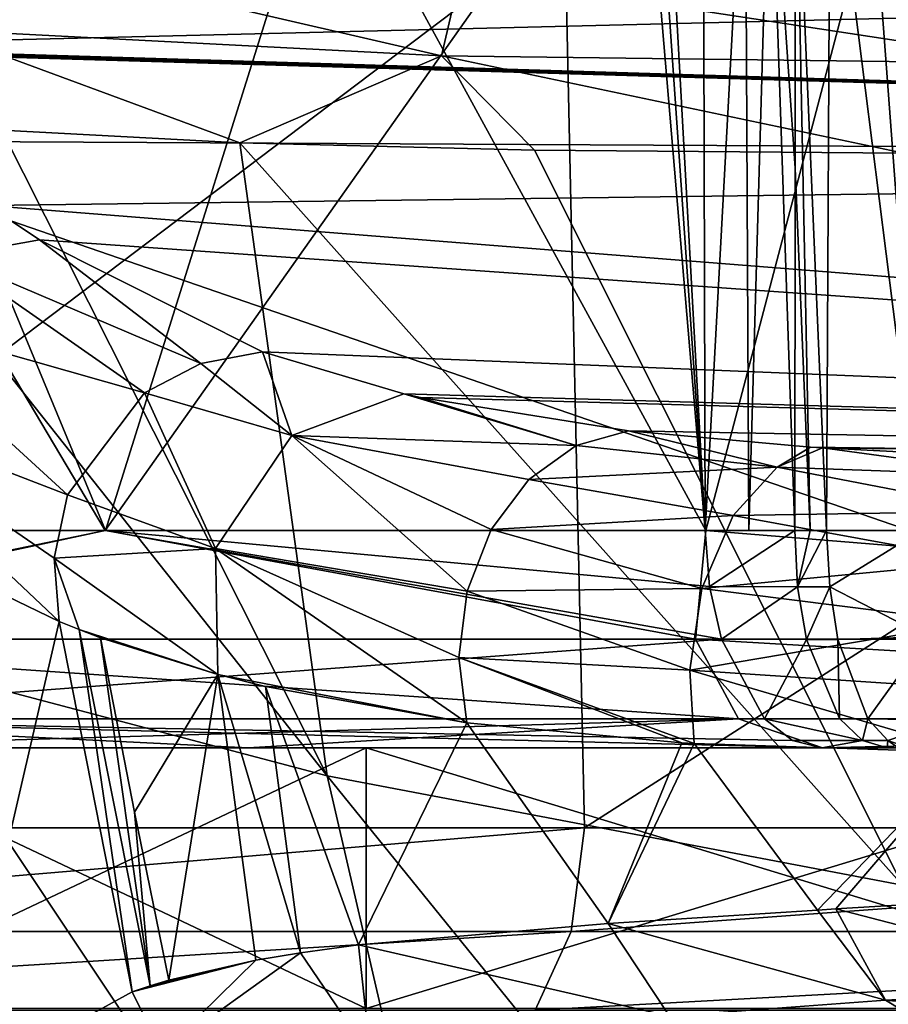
# Model space of a CAD drawing. Header units: millimetres. Extents: x -104 to 104, y -36 to 73.
# Tile 73 of 145: x -16.04 to -12.04, y 7.12 to 11.65. Entities that reach past the tile are written whole.
import ezdxf

# ---------------------------------------------------------------- set-up
doc = ezdxf.new("R2010")
doc.units = ezdxf.units.MM
doc.header["$LTSCALE"] = 33.374815
for name, color, linetype in [('166', 7, 'CONTINUOUS'), ('167', 7, 'CONTINUOUS'), ('168', 7, 'CONTINUOUS'), ('174', 7, 'CONTINUOUS'), ('175', 7, 'CONTINUOUS'), ('178', 7, 'CONTINUOUS'), ('179', 7, 'CONTINUOUS'), ('180', 7, 'CONTINUOUS'), ('228', 7, 'CONTINUOUS'), ('245', 7, 'CONTINUOUS'), ('282', 7, 'CONTINUOUS'), ('339', 7, 'CONTINUOUS'), ('341', 7, 'CONTINUOUS'), ('342', 7, 'CONTINUOUS'), ('343', 7, 'CONTINUOUS'), ('344', 7, 'CONTINUOUS'), ('346', 7, 'CONTINUOUS'), ('347', 7, 'CONTINUOUS'), ('355', 7, 'CONTINUOUS'), ('367', 7, 'CONTINUOUS'), ('380', 7, 'CONTINUOUS'), ('399', 7, 'CONTINUOUS')]:
    doc.layers.add(name, color=color, linetype=linetype)

msp = doc.modelspace()

# ---------------------------------------------------------------- linework, layer by layer
at = {"layer": '166', "color": 7, "linetype": 'CONTINUOUS', "true_color": 0xe6e6e6}
for points in [[(-15.9449, 10.6341, 50.4712), (-16.3644, 10.5592, 50.3142), (-16.1833, 10.793, 48.3591), (-15.9449, 10.6341, 50.4712)], [(-15.9449, 10.6341, 50.4712), (-15.2026, 10.066, 56.7635), (-16.3644, 10.5592, 50.3142), (-15.9449, 10.6341, 50.4712)], [(-14.9188, 10.1182, 56.7029), (-15.2026, 10.066, 56.7635), (-15.9449, 10.6341, 50.4712), (-14.9188, 10.1182, 56.7029)], [(-16.3644, 10.5592, 50.3142), (-15.4623, 9.9297, 56.8125), (-16.7211, 10.2871, 50.3344), (-16.3644, 10.5592, 50.3142)], [(-15.2026, 10.066, 56.7635), (-15.4623, 9.9297, 56.8125), (-16.3644, 10.5592, 50.3142), (-15.2026, 10.066, 56.7635)], [(-16.7211, 10.2871, 50.3344), (-15.8159, 9.4606, 56.8582), (-16.9241, 9.8872, 50.3268), (-16.7211, 10.2871, 50.3344)], [(-15.4623, 9.9297, 56.8125), (-15.8159, 9.4606, 56.8582), (-16.7211, 10.2871, 50.3344), (-15.4623, 9.9297, 56.8125)], [(-15.878, 9.1699, 56.8509), (-15.8541, 8.8771, 56.8239), (-16.9241, 9.8872, 50.3268), (-15.878, 9.1699, 56.8509)], [(-16.9241, 9.8872, 50.3268), (-15.8541, 8.8771, 56.8239), (-16.4428, 9.1623, 53.8987), (-16.9241, 9.8872, 50.3268)], [(-15.8159, 9.4606, 56.8582), (-15.878, 9.1699, 56.8509), (-16.9241, 9.8872, 50.3268), (-15.8159, 9.4606, 56.8582)]]:
    msp.add_3dface(points, dxfattribs=at)
at = {"layer": '167', "color": 7, "linetype": 'CONTINUOUS', "true_color": 0xe6e6e6}
for points in [[(-15.2026, 10.066, 56.7635), (-14.9188, 10.1182, 56.7029), (-14.7834, 9.7336, 59.0276), (-15.2026, 10.066, 56.7635)], [(-14.9188, 10.1182, 56.7029), (-14.2677, 9.9263, 58.8467), (-14.7834, 9.7336, 59.0276), (-14.9188, 10.1182, 56.7029)], [(-15.4623, 9.9297, 56.8125), (-15.2026, 10.066, 56.7635), (-14.7834, 9.7336, 59.0276), (-15.4623, 9.9297, 56.8125)], [(-15.8159, 9.4606, 56.8582), (-15.4623, 9.9297, 56.8125), (-15.1357, 9.214, 59.133), (-15.8159, 9.4606, 56.8582)], [(-15.4623, 9.9297, 56.8125), (-14.7834, 9.7336, 59.0276), (-15.1357, 9.214, 59.133), (-15.4623, 9.9297, 56.8125)], [(-14.2677, 9.9263, 58.8467), (-13.4745, 9.6879, 60.9036), (-14.7834, 9.7336, 59.0276), (-14.2677, 9.9263, 58.8467)], [(-14.1912, 9.9091, 59.0361), (-13.4745, 9.6879, 60.9036), (-14.2677, 9.9263, 58.8467), (-14.1912, 9.9091, 59.0361)], [(-13.2341, 9.7554, 60.7252), (-13.4745, 9.6879, 60.9036), (-14.1912, 9.9091, 59.0361), (-13.2341, 9.7554, 60.7252)], [(-14.7834, 9.7336, 59.0276), (-13.976, 9.0181, 61.2308), (-15.1357, 9.214, 59.133), (-14.7834, 9.7336, 59.0276)], [(-13.8654, 9.3009, 61.17), (-13.976, 9.0181, 61.2308), (-14.7834, 9.7336, 59.0276), (-13.8654, 9.3009, 61.17)], [(-13.6921, 9.531, 61.0568), (-13.8654, 9.3009, 61.17), (-14.7834, 9.7336, 59.0276), (-13.6921, 9.531, 61.0568)], [(-13.4745, 9.6879, 60.9036), (-13.6921, 9.531, 61.0568), (-14.7834, 9.7336, 59.0276), (-13.4745, 9.6879, 60.9036)], [(-15.878, 9.1699, 56.8509), (-15.8159, 9.4606, 56.8582), (-15.1357, 9.214, 59.133), (-15.878, 9.1699, 56.8509)], [(-15.878, 9.1699, 56.8509), (-15.1357, 9.214, 59.133), (-15.125, 8.634, 59.1306), (-15.878, 9.1699, 56.8509)], [(-14.015, 8.7114, 61.2347), (-13.9781, 8.4118, 61.1812), (-15.1357, 9.214, 59.133), (-14.015, 8.7114, 61.2347)], [(-15.1357, 9.214, 59.133), (-13.9781, 8.4118, 61.1812), (-15.125, 8.634, 59.1306), (-15.1357, 9.214, 59.133)], [(-13.976, 9.0181, 61.2308), (-14.015, 8.7114, 61.2347), (-15.1357, 9.214, 59.133), (-13.976, 9.0181, 61.2308)], [(-15.8541, 8.8771, 56.8239), (-15.878, 9.1699, 56.8509), (-15.7631, 8.8406, 57.1796), (-15.8541, 8.8771, 56.8239)], [(-15.878, 9.1699, 56.8509), (-15.125, 8.634, 59.1306), (-15.7631, 8.8406, 57.1796), (-15.878, 9.1699, 56.8509)], [(-15.7631, 8.8406, 57.1796), (-15.125, 8.634, 59.1306), (-15.6646, 8.8026, 57.5439), (-15.7631, 8.8406, 57.1796)], [(-15.125, 8.634, 59.1306), (-13.9781, 8.4118, 61.1812), (-14.9053, 8.5786, 59.637), (-15.125, 8.634, 59.1306)]]:
    msp.add_3dface(points, dxfattribs=at)
at = {"layer": '168', "color": 7, "linetype": 'CONTINUOUS', "true_color": 0xe6e6e6}
for points in [[(-13.4745, 9.6879, 60.9036), (-13.2341, 9.7554, 60.7252), (-12.5489, 9.5886, 61.8783), (-13.4745, 9.6879, 60.9036)], [(-12.5489, 9.5886, 61.8783), (-13.2341, 9.7554, 60.7252), (-12.3954, 9.6802, 61.5779), (-12.5489, 9.5886, 61.8783)], [(-13.6921, 9.531, 61.0568), (-13.4745, 9.6879, 60.9036), (-12.5489, 9.5886, 61.8783), (-13.6921, 9.531, 61.0568)], [(-12.3403, 9.6764, 61.6218), (-12.5489, 9.5886, 61.8783), (-12.3954, 9.6802, 61.5779), (-12.3403, 9.6764, 61.6218)], [(-12.3403, 9.6764, 61.6218), (-11.3807, 9.5461, 62.558), (-12.5489, 9.5886, 61.8783), (-12.3403, 9.6764, 61.6218)], [(-11.2521, 9.6203, 62.2941), (-11.3807, 9.5461, 62.558), (-12.3403, 9.6764, 61.6218), (-11.2521, 9.6203, 62.2941)], [(-13.6921, 9.531, 61.0568), (-12.5489, 9.5886, 61.8783), (-12.7514, 9.3656, 62.11), (-13.6921, 9.531, 61.0568)], [(-12.5489, 9.5886, 61.8783), (-11.4976, 9.3855, 62.7893), (-12.7514, 9.3656, 62.11), (-12.5489, 9.5886, 61.8783)], [(-11.3807, 9.5461, 62.558), (-11.4976, 9.3855, 62.7893), (-12.5489, 9.5886, 61.8783), (-11.3807, 9.5461, 62.558)], [(-13.8654, 9.3009, 61.17), (-13.6921, 9.531, 61.0568), (-12.7514, 9.3656, 62.11), (-13.8654, 9.3009, 61.17)], [(-11.4976, 9.3855, 62.7893), (-11.5917, 9.1545, 62.9658), (-12.7514, 9.3656, 62.11), (-11.4976, 9.3855, 62.7893)], [(-13.8654, 9.3009, 61.17), (-12.7514, 9.3656, 62.11), (-12.8956, 9.0303, 62.2596), (-13.8654, 9.3009, 61.17)], [(-12.7514, 9.3656, 62.11), (-11.5917, 9.1545, 62.9658), (-12.8956, 9.0303, 62.2596), (-12.7514, 9.3656, 62.11)], [(-13.976, 9.0181, 61.2308), (-13.8654, 9.3009, 61.17), (-12.8956, 9.0303, 62.2596), (-13.976, 9.0181, 61.2308)], [(-11.5917, 9.1545, 62.9658), (-11.6532, 8.8734, 63.0689), (-12.8956, 9.0303, 62.2596), (-11.5917, 9.1545, 62.9658)], [(-14.015, 8.7114, 61.2347), (-13.976, 9.0181, 61.2308), (-12.9511, 8.6546, 62.2955), (-14.015, 8.7114, 61.2347)], [(-13.976, 9.0181, 61.2308), (-12.8956, 9.0303, 62.2596), (-12.9511, 8.6546, 62.2955), (-13.976, 9.0181, 61.2308)], [(-12.8956, 9.0303, 62.2596), (-11.6532, 8.8734, 63.0689), (-12.9511, 8.6546, 62.2955), (-12.8956, 9.0303, 62.2596)], [(-11.6532, 8.8734, 63.0689), (-11.6772, 8.57, 63.0909), (-12.9511, 8.6546, 62.2955), (-11.6532, 8.8734, 63.0689)], [(-13.9781, 8.4118, 61.1812), (-14.015, 8.7114, 61.2347), (-12.9885, 8.3194, 62.1892), (-13.9781, 8.4118, 61.1812)], [(-14.015, 8.7114, 61.2347), (-12.9511, 8.6546, 62.2955), (-12.9316, 8.316, 62.2347), (-14.015, 8.7114, 61.2347)], [(-14.015, 8.7114, 61.2347), (-12.9316, 8.316, 62.2347), (-12.9885, 8.3194, 62.1892), (-14.015, 8.7114, 61.2347)], [(-11.6772, 8.57, 63.0909), (-11.6612, 8.2742, 63.0293), (-12.9511, 8.6546, 62.2955), (-11.6772, 8.57, 63.0909)], [(-12.9511, 8.6546, 62.2955), (-11.6612, 8.2742, 63.0293), (-12.9316, 8.316, 62.2347), (-12.9511, 8.6546, 62.2955)]]:
    msp.add_3dface(points, dxfattribs=at)
at = {"layer": '174', "color": 7, "linetype": 'CONTINUOUS', "true_color": 0xe6e6e6}
for points in [[(-15.6646, 8.8026, 57.5439), (-15.125, 8.634, 59.1306), (-15.5084, 8.0003, 57.2501), (-15.6646, 8.8026, 57.5439)], [(-15.5084, 8.0003, 57.2501), (-15.125, 8.634, 59.1306), (-15.3498, 7.2264, 56.9456), (-15.5084, 8.0003, 57.2501)], [(-15.3498, 7.2264, 56.9456), (-15.125, 8.634, 59.1306), (-14.9496, 7.3191, 58.3731), (-15.3498, 7.2264, 56.9456)], [(-15.125, 8.634, 59.1306), (-14.9053, 8.5786, 59.637), (-14.7442, 7.3536, 58.953), (-15.125, 8.634, 59.1306)], [(-14.9496, 7.3191, 58.3731), (-15.125, 8.634, 59.1306), (-14.7442, 7.3536, 58.953), (-14.9496, 7.3191, 58.3731)], [(-14.9053, 8.5786, 59.637), (-13.9781, 8.4118, 61.1812), (-14.4765, 7.3896, 59.5923), (-14.9053, 8.5786, 59.637)], [(-14.7442, 7.3536, 58.953), (-14.9053, 8.5786, 59.637), (-14.4765, 7.3896, 59.5923), (-14.7442, 7.3536, 58.953)], [(-14.4765, 7.3896, 59.5923), (-13.9781, 8.4118, 61.1812), (-13.3265, 7.4885, 61.3963), (-14.4765, 7.3896, 59.5923)], [(-13.9781, 8.4118, 61.1812), (-12.9885, 8.3194, 62.1892), (-13.3265, 7.4885, 61.3963), (-13.9781, 8.4118, 61.1812)], [(-12.9885, 8.3194, 62.1892), (-12.9316, 8.316, 62.2347), (-13.3265, 7.4885, 61.3963), (-12.9885, 8.3194, 62.1892)], [(-13.3265, 7.4885, 61.3963), (-12.9316, 8.316, 62.2347), (-12.3636, 7.5498, 62.272), (-13.3265, 7.4885, 61.3963)], [(-12.9316, 8.316, 62.2347), (-11.6612, 8.2742, 63.0293), (-12.3636, 7.5498, 62.272), (-12.9316, 8.316, 62.2347)], [(-12.3636, 7.5498, 62.272), (-11.6612, 8.2742, 63.0293), (-12.2789, 7.5551, 62.3334), (-12.3636, 7.5498, 62.272)], [(-12.2789, 7.5551, 62.3334), (-11.6612, 8.2742, 63.0293), (-11.0468, 7.6298, 63.0432), (-12.2789, 7.5551, 62.3334)]]:
    msp.add_3dface(points, dxfattribs=at)
at = {"layer": '175', "color": 7, "linetype": 'CONTINUOUS', "true_color": 0xe6e6e6}
for points in [[(-16.4428, 9.1623, 53.8987), (-15.8541, 8.8771, 56.8239), (-16.3572, 6.7139, 50.328), (-16.4428, 9.1623, 53.8987)], [(-16.3572, 6.7139, 50.328), (-15.8541, 8.8771, 56.8239), (-15.519, 7.173, 56.1901), (-16.3572, 6.7139, 50.328)], [(-15.8541, 8.8771, 56.8239), (-15.7631, 8.8406, 57.1796), (-15.519, 7.173, 56.1901), (-15.8541, 8.8771, 56.8239)], [(-15.7631, 8.8406, 57.1796), (-15.6646, 8.8026, 57.5439), (-15.4363, 7.2004, 56.5727), (-15.7631, 8.8406, 57.1796)], [(-15.519, 7.173, 56.1901), (-15.7631, 8.8406, 57.1796), (-15.4363, 7.2004, 56.5727), (-15.519, 7.173, 56.1901)], [(-15.6646, 8.8026, 57.5439), (-15.5084, 8.0003, 57.2501), (-15.4363, 7.2004, 56.5727), (-15.6646, 8.8026, 57.5439)], [(-15.5084, 8.0003, 57.2501), (-15.3498, 7.2264, 56.9456), (-15.4363, 7.2004, 56.5727), (-15.5084, 8.0003, 57.2501)]]:
    msp.add_3dface(points, dxfattribs=at)
at = {"layer": '178', "color": 7, "linetype": 'CONTINUOUS', "true_color": 0xe6e6e6}
msp.add_3dface([(-16.3572, 6.7139, 50.328), (-15.519, 7.173, 56.1901), (-15.3809, 6.8958, 56.1939), (-16.3572, 6.7139, 50.328)], dxfattribs=at)
at = {"layer": '179', "color": 7, "linetype": 'CONTINUOUS', "true_color": 0xe6e6e6}
for points in [[(-14.4765, 7.3896, 59.5923), (-13.3265, 7.4885, 61.3963), (-13.0445, 7.0621, 61.195), (-14.4765, 7.3896, 59.5923)], [(-14.7442, 7.3536, 58.953), (-14.4765, 7.3896, 59.5923), (-14.4217, 6.8787, 58.844), (-14.7442, 7.3536, 58.953)], [(-14.4765, 7.3896, 59.5923), (-13.0445, 7.0621, 61.195), (-14.4217, 6.8787, 58.844), (-14.4765, 7.3896, 59.5923)], [(-14.9496, 7.3191, 58.3731), (-14.7442, 7.3536, 58.953), (-15.3809, 6.8958, 56.1939), (-14.9496, 7.3191, 58.3731)], [(-15.3809, 6.8958, 56.1939), (-14.7442, 7.3536, 58.953), (-14.4217, 6.8787, 58.844), (-15.3809, 6.8958, 56.1939)], [(-14.9496, 7.3191, 58.3731), (-15.519, 7.173, 56.1901), (-15.4363, 7.2004, 56.5727), (-14.9496, 7.3191, 58.3731)], [(-15.519, 7.173, 56.1901), (-14.9496, 7.3191, 58.3731), (-15.3809, 6.8958, 56.1939), (-15.519, 7.173, 56.1901)], [(-15.3498, 7.2264, 56.9456), (-14.9496, 7.3191, 58.3731), (-15.4363, 7.2004, 56.5727), (-15.3498, 7.2264, 56.9456)]]:
    msp.add_3dface(points, dxfattribs=at)
at = {"layer": '180', "color": 7, "linetype": 'CONTINUOUS', "true_color": 0xe6e6e6}
for points in [[(-12.2789, 7.5551, 62.3334), (-11.0468, 7.6298, 63.0432), (-10.8945, 7.1969, 62.7432), (-12.2789, 7.5551, 62.3334)], [(-13.3265, 7.4885, 61.3963), (-12.3636, 7.5498, 62.272), (-12.0509, 7.1355, 62.0767), (-13.3265, 7.4885, 61.3963)], [(-12.3636, 7.5498, 62.272), (-12.2789, 7.5551, 62.3334), (-12.0509, 7.1355, 62.0767), (-12.3636, 7.5498, 62.272)], [(-12.2789, 7.5551, 62.3334), (-10.8945, 7.1969, 62.7432), (-12.0509, 7.1355, 62.0767), (-12.2789, 7.5551, 62.3334)], [(-13.0445, 7.0621, 61.195), (-13.3265, 7.4885, 61.3963), (-12.0509, 7.1355, 62.0767), (-13.0445, 7.0621, 61.195)], [(-10.8945, 7.1969, 62.7432), (-10.6724, 7.0055, 62.2799), (-12.0509, 7.1355, 62.0767), (-10.8945, 7.1969, 62.7432)], [(-13.0445, 7.0621, 61.195), (-12.0509, 7.1355, 62.0767), (-11.7475, 6.9521, 61.6689), (-13.0445, 7.0621, 61.195)], [(-12.0509, 7.1355, 62.0767), (-10.6724, 7.0055, 62.2799), (-11.7475, 6.9521, 61.6689), (-12.0509, 7.1355, 62.0767)]]:
    msp.add_3dface(points, dxfattribs=at)
at = {"layer": '228', "color": 7, "linetype": 'CONTINUOUS', "true_color": 0xe6e6e6}
for points in [[(-17.281, 11.5251, 36.8931), (-18.3198, 12.3466, 17.9308), (0, 11.9493, 29.2926), (-17.281, 11.5251, 36.8931)], [(-17.281, 11.5251, 36.8931), (0, 11.9493, 29.2926), (0, 11.0015, 46.5811), (-17.281, 11.5251, 36.8931)], [(-17.2751, 11.5212, 36.9656), (-17.281, 11.5251, 36.8931), (0, 11.0015, 46.5811), (-17.2751, 11.5212, 36.9656)], [(-17.2692, 11.5171, 37.0387), (-17.2751, 11.5212, 36.9656), (0, 11.0015, 46.5811), (-17.2692, 11.5171, 37.0387)], [(-17.263, 11.5131, 37.111), (-17.2692, 11.5171, 37.0387), (0, 11.0015, 46.5811), (-17.263, 11.5131, 37.111)], [(-17.2566, 11.509, 37.1842), (-17.263, 11.5131, 37.111), (0, 11.0015, 46.5811), (-17.2566, 11.509, 37.1842)], [(-16.6192, 11.0881, 44.1255), (-17.2566, 11.509, 37.1842), (0, 11.0015, 46.5811), (-16.6192, 11.0881, 44.1255)], [(-16.1833, 10.793, 48.3591), (-16.6192, 11.0881, 44.1255), (0, 11.0015, 46.5811), (-16.1833, 10.793, 48.3591)], [(0, 9.5129, 64.1125), (-16.1833, 10.793, 48.3591), (0, 11.0015, 46.5811), (0, 9.5129, 64.1125)], [(-15.9449, 10.6341, 50.4712), (-16.1833, 10.793, 48.3591), (0, 9.5129, 64.1125), (-15.9449, 10.6341, 50.4712)], [(-14.9188, 10.1182, 56.7029), (-15.9449, 10.6341, 50.4712), (0, 9.5129, 64.1125), (-14.9188, 10.1182, 56.7029)], [(-14.2677, 9.9263, 58.8467), (-14.9188, 10.1182, 56.7029), (0, 9.5129, 64.1125), (-14.2677, 9.9263, 58.8467)], [(-14.1912, 9.9091, 59.0361), (-14.2677, 9.9263, 58.8467), (0, 9.5129, 64.1125), (-14.1912, 9.9091, 59.0361)], [(-13.2341, 9.7554, 60.7252), (-14.1912, 9.9091, 59.0361), (0, 9.5129, 64.1125), (-13.2341, 9.7554, 60.7252)], [(-12.3954, 9.6802, 61.5779), (-13.2341, 9.7554, 60.7252), (0, 9.5129, 64.1125), (-12.3954, 9.6802, 61.5779)], [(-12.3403, 9.6764, 61.6218), (-12.3954, 9.6802, 61.5779), (0, 9.5129, 64.1125), (-12.3403, 9.6764, 61.6218)], [(-11.2521, 9.6203, 62.2941), (-12.3403, 9.6764, 61.6218), (0, 9.5129, 64.1125), (-11.2521, 9.6203, 62.2941)]]:
    msp.add_3dface(points, dxfattribs=at)
at = {"layer": '245', "color": 7, "linetype": 'CONTINUOUS', "true_color": 0xe6e6e6}
for points in [[(-14.0948, 11.4818, 66.2252), (-16.2987, 11.9905, 64.4156), (-16.4376, 11.6031, 64.5118), (-14.0948, 11.4818, 66.2252)], [(-14.0072, 11.8586, 66.0837), (-16.2987, 11.9905, 64.4156), (-14.0948, 11.4818, 66.2252), (-14.0072, 11.8586, 66.0837)], [(-11.3054, 11.4459, 67.2276), (-14.0072, 11.8586, 66.0837), (-14.0948, 11.4818, 66.2252), (-11.3054, 11.4459, 67.2276)], [(-11.2582, 11.8071, 67.0635), (-14.0072, 11.8586, 66.0837), (-11.3054, 11.4459, 67.2276), (-11.2582, 11.8071, 67.0635)], [(-14.0948, 11.4818, 66.2252), (-16.4376, 11.6031, 64.5118), (-15.0235, 11.0812, 65.6768), (-14.0948, 11.4818, 66.2252)], [(-15.0235, 11.0812, 65.6768), (-16.4376, 11.6031, 64.5118), (-16.1191, 11.1392, 64.808), (-15.0235, 11.0812, 65.6768)], [(-13.6656, 11.0465, 66.4276), (-14.0948, 11.4818, 66.2252), (-15.0235, 11.0812, 65.6768), (-13.6656, 11.0465, 66.4276)], [(-11.3054, 11.4459, 67.2276), (-14.0948, 11.4818, 66.2252), (-11.9656, 11.0326, 67.0579), (-11.3054, 11.4459, 67.2276)], [(-11.9656, 11.0326, 67.0579), (-14.0948, 11.4818, 66.2252), (-13.6656, 11.0465, 66.4276), (-11.9656, 11.0326, 67.0579)]]:
    msp.add_3dface(points, dxfattribs=at)
at = {"layer": '282', "color": 7, "linetype": 'CONTINUOUS', "true_color": 0xe6e6e6}
for points in [[(-11.9968, 15.1879, -68.086), (0, 5.1823, -68.077), (-29.0944, 15.2069, -68.087), (-11.9968, 15.1879, -68.086)], [(-29.0944, 15.2069, -68.087), (0, 5.1823, -68.077), (-28.4409, 5.291, -68.0795), (-29.0944, 15.2069, -68.087)]]:
    msp.add_3dface(points, dxfattribs=at)
at = {"layer": '339', "color": 7, "linetype": 'CONTINUOUS', "true_color": 0xe6e6e6}
for points in [[(-13.1764, 12.7862, -64.3454), (-17.6614, 12.693, -60.5362), (-15.6433, 9.2965, -62.4872), (-13.1764, 12.7862, -64.3454)], [(-12.88, 9.2965, -64.537), (-13.1764, 12.7862, -64.3454), (-15.6433, 9.2965, -62.4872), (-12.88, 9.2965, -64.537)], [(-13.1235, 12.7873, -64.38), (-13.1764, 12.7862, -64.3454), (-12.88, 9.2965, -64.537), (-13.1235, 12.7873, -64.38)], [(-13.074, 12.7918, -64.4123), (-13.1235, 12.7873, -64.38), (-12.88, 9.2965, -64.537), (-13.074, 12.7918, -64.4123)], [(-12.8903, 12.7371, -64.5304), (-13.074, 12.7918, -64.4123), (-12.88, 9.2965, -64.537), (-12.8903, 12.7371, -64.5304)], [(-12.6959, 12.6867, -64.6529), (-12.8903, 12.7371, -64.5304), (-12.88, 9.2965, -64.537), (-12.6959, 12.6867, -64.6529)], [(-15.6433, 9.2965, -62.4872), (-17.6614, 12.693, -60.5362), (-18.0852, 9.2965, -60.0633), (-15.6433, 9.2965, -62.4872)], [(-12.6801, 9.2964, -64.6627), (-12.6959, 12.6867, -64.6529), (-12.88, 9.2965, -64.537), (-12.6801, 9.2964, -64.6627)], [(-12.5825, 12.6599, -64.7231), (-12.6959, 12.6867, -64.6529), (-12.6801, 9.2964, -64.6627), (-12.5825, 12.6599, -64.7231)], [(-12.4681, 9.2965, -64.7931), (-12.5825, 12.6599, -64.7231), (-12.6801, 9.2964, -64.6627), (-12.4681, 9.2965, -64.7931)], [(-12.4649, 12.6329, -64.7951), (-12.5825, 12.6599, -64.7231), (-12.4662, 10.9647, -64.7942), (-12.4649, 12.6329, -64.7951)], [(-12.4662, 10.9647, -64.7942), (-12.5825, 12.6599, -64.7231), (-12.4681, 9.2965, -64.7931), (-12.4662, 10.9647, -64.7942)], [(-18.0833, 9.2965, -28.5063), (-16.9814, 12.5272, -27.3261), (-15.6412, 9.2965, -26.0827), (-18.0833, 9.2965, -28.5063)], [(-16.9814, 12.5272, -27.3261), (-14.6338, 12.511, -25.2635), (-15.6412, 9.2965, -26.0827), (-16.9814, 12.5272, -27.3261)], [(-15.6412, 9.2965, -26.0827), (-14.6338, 12.511, -25.2635), (-12.8775, 9.2965, -24.0333), (-15.6412, 9.2965, -26.0827)], [(-14.6338, 12.511, -25.2635), (-12.0352, 12.4961, -23.5216), (-12.8775, 9.2965, -24.0333), (-14.6338, 12.511, -25.2635)], [(-12.8775, 9.2965, -24.0333), (-12.0352, 12.4961, -23.5216), (-6.7058, 9.2965, -21.2417), (-12.8775, 9.2965, -24.0333)]]:
    msp.add_3dface(points, dxfattribs=at)
at = {"layer": '341', "color": 7, "linetype": 'CONTINUOUS', "true_color": 0xe6e6e6}
for points in [[(-12.4649, 12.6329, -64.7951), (-12.4662, 10.9647, -64.7942), (-12.3978, 9.2964, -64.8339), (-12.4649, 12.6329, -64.7951)], [(-12.305, 12.6087, -64.8826), (-12.4649, 12.6329, -64.7951), (-12.3223, 9.2963, -64.8736), (-12.305, 12.6087, -64.8826)], [(-12.3223, 9.2963, -64.8736), (-12.4649, 12.6329, -64.7951), (-12.3978, 9.2964, -64.8339), (-12.3223, 9.2963, -64.8736)], [(-11.8858, 9.296, -65.0312), (-12.305, 12.6087, -64.8826), (-12.3223, 9.2963, -64.8736), (-11.8858, 9.296, -65.0312)], [(-12.1334, 12.5918, -64.9569), (-12.305, 12.6087, -64.8826), (-11.8858, 9.296, -65.0312), (-12.1334, 12.5918, -64.9569)], [(-11.8616, 12.5786, -65.0382), (-12.1334, 12.5918, -64.9569), (-11.8858, 9.296, -65.0312), (-11.8616, 12.5786, -65.0382)], [(-12.4662, 10.9647, -64.7942), (-12.4681, 9.2965, -64.7931), (-12.3978, 9.2964, -64.8339), (-12.4662, 10.9647, -64.7942)]]:
    msp.add_3dface(points, dxfattribs=at)
at = {"layer": '342', "color": 7, "linetype": 'CONTINUOUS', "true_color": 0xe6e6e6}
for points in [[(-11.8858, 9.296, -65.0312), (-12.3223, 9.2963, -64.8736), (-12.3072, 9.037, -64.838), (-11.8858, 9.296, -65.0312)], [(-11.8858, 9.296, -65.0312), (-12.3072, 9.037, -64.838), (-11.8592, 8.8072, -64.9055), (-11.8858, 9.296, -65.0312)], [(-12.3072, 9.037, -64.838), (-12.2691, 8.7954, -64.7454), (-11.8592, 8.8072, -64.9055), (-12.3072, 9.037, -64.838)], [(-12.2691, 8.7954, -64.7454), (-12.1308, 8.4306, -64.4082), (-11.8592, 8.8072, -64.9055), (-12.2691, 8.7954, -64.7454)], [(-11.8592, 8.8072, -64.9055), (-12.1308, 8.4306, -64.4082), (-11.7642, 8.4242, -64.5344), (-11.8592, 8.8072, -64.9055)], [(-12.1308, 8.4306, -64.4082), (-12.0397, 8.3306, -64.1852), (-11.7642, 8.4242, -64.5344), (-12.1308, 8.4306, -64.4082)], [(-12.0397, 8.3306, -64.1852), (-11.9422, 8.2965, -63.9461), (-11.7642, 8.4242, -64.5344), (-12.0397, 8.3306, -64.1852)]]:
    msp.add_3dface(points, dxfattribs=at)
at = {"layer": '343', "color": 7, "linetype": 'CONTINUOUS', "true_color": 0xe6e6e6}
for points in [[(-12.3978, 9.2964, -64.8339), (-12.4681, 9.2965, -64.7931), (-12.4549, 9.038, -64.7617), (-12.3978, 9.2964, -64.8339)], [(-12.3223, 9.2963, -64.8736), (-12.3978, 9.2964, -64.8339), (-12.4549, 9.038, -64.7617), (-12.3223, 9.2963, -64.8736)], [(-12.3072, 9.037, -64.838), (-12.3223, 9.2963, -64.8736), (-12.4549, 9.038, -64.7617), (-12.3072, 9.037, -64.838)], [(-12.4143, 8.7952, -64.6695), (-12.3072, 9.037, -64.838), (-12.4549, 9.038, -64.7617), (-12.4143, 8.7952, -64.6695)], [(-12.2691, 8.7954, -64.7454), (-12.3072, 9.037, -64.838), (-12.4143, 8.7952, -64.6695), (-12.2691, 8.7954, -64.7454)], [(-12.2618, 8.4313, -64.3392), (-12.2691, 8.7954, -64.7454), (-12.4143, 8.7952, -64.6695), (-12.2618, 8.4313, -64.3392)], [(-12.1308, 8.4306, -64.4082), (-12.2691, 8.7954, -64.7454), (-12.2618, 8.4313, -64.3392), (-12.1308, 8.4306, -64.4082)], [(-12.1568, 8.3305, -64.1202), (-12.1308, 8.4306, -64.4082), (-12.2618, 8.4313, -64.3392), (-12.1568, 8.3305, -64.1202)], [(-12.0397, 8.3306, -64.1852), (-12.1308, 8.4306, -64.4082), (-12.1568, 8.3305, -64.1202), (-12.0397, 8.3306, -64.1852)], [(-12.0419, 8.2965, -63.8886), (-12.0397, 8.3306, -64.1852), (-12.1568, 8.3305, -64.1202), (-12.0419, 8.2965, -63.8886)], [(-11.9919, 8.2965, -63.9183), (-12.0397, 8.3306, -64.1852), (-12.0419, 8.2965, -63.8886), (-11.9919, 8.2965, -63.9183)], [(-11.9422, 8.2965, -63.9461), (-12.0397, 8.3306, -64.1852), (-11.9919, 8.2965, -63.9183), (-11.9422, 8.2965, -63.9461)]]:
    msp.add_3dface(points, dxfattribs=at)
at = {"layer": '344', "color": 7, "linetype": 'CONTINUOUS', "true_color": 0xe6e6e6}
for points in [[(-14.9854, 8.2965, -61.7339), (-17.328, 8.2965, -59.41), (-16.9762, 8.2965, -49.802), (-14.9854, 8.2965, -61.7339)], [(-17.3266, 8.2965, -29.1601), (-14.9839, 8.2965, -26.8365), (-16.9762, 8.2965, -38.7698), (-17.3266, 8.2965, -29.1601)], [(-16.9762, 8.2965, -38.7698), (-14.9839, 8.2965, -26.8365), (-14.4413, 8.2965, -33.7944), (-16.9762, 8.2965, -38.7698)], [(-14.4413, 8.2965, -54.7773), (-14.9854, 8.2965, -61.7339), (-16.9762, 8.2965, -49.802), (-14.4413, 8.2965, -54.7773)], [(-12.3432, 8.2965, -63.6931), (-14.9854, 8.2965, -61.7339), (-14.4413, 8.2965, -54.7773), (-12.3432, 8.2965, -63.6931)], [(-14.9839, 8.2965, -26.8365), (-12.341, 8.2965, -24.8771), (-14.4413, 8.2965, -33.7944), (-14.9839, 8.2965, -26.8365)], [(-14.4413, 8.2965, -33.7944), (-12.341, 8.2965, -24.8771), (-10.4917, 8.2965, -29.8448), (-14.4413, 8.2965, -33.7944)], [(-10.4916, 8.2965, -58.727), (-12.3432, 8.2965, -63.6931), (-14.4413, 8.2965, -54.7773), (-10.4916, 8.2965, -58.727)], [(-12.1903, 8.2965, -63.7931), (-12.3432, 8.2965, -63.6931), (-10.4916, 8.2965, -58.727), (-12.1903, 8.2965, -63.7931)], [(-12.341, 8.2965, -24.8771), (-6.3793, 8.2965, -22.1883), (-10.4917, 8.2965, -29.8448), (-12.341, 8.2965, -24.8771)], [(-12.0419, 8.2965, -63.8886), (-12.1903, 8.2965, -63.7931), (-10.4916, 8.2965, -58.727), (-12.0419, 8.2965, -63.8886)], [(-11.9919, 8.2965, -63.9183), (-12.0419, 8.2965, -63.8886), (-10.4916, 8.2965, -58.727), (-11.9919, 8.2965, -63.9183)]]:
    msp.add_3dface(points, dxfattribs=at)
at = {"layer": '346', "color": 7, "linetype": 'CONTINUOUS', "true_color": 0xe6e6e6}
for points in [[(-15.6433, 9.2965, -62.4872), (-18.0852, 9.2965, -60.0633), (-17.9697, 8.797, -59.9923), (-15.6433, 9.2965, -62.4872)], [(-18.0833, 9.2965, -28.5063), (-15.6412, 9.2965, -26.0827), (-18.0625, 8.797, -28.6862), (-18.0833, 9.2965, -28.5063)], [(-15.6412, 9.2965, -26.0827), (-12.9252, 8.797, -24.2224), (-18.0625, 8.797, -28.6862), (-15.6412, 9.2965, -26.0827)], [(-15.6433, 9.2965, -62.4872), (-17.9697, 8.797, -59.9923), (-12.806, 8.797, -64.4256), (-15.6433, 9.2965, -62.4872)], [(-12.88, 9.2965, -64.537), (-15.6433, 9.2965, -62.4872), (-12.8612, 9.0389, -64.509), (-12.88, 9.2965, -64.537)], [(-15.6433, 9.2965, -62.4872), (-12.806, 8.797, -64.4256), (-12.8612, 9.0389, -64.509), (-15.6433, 9.2965, -62.4872)], [(-15.6412, 9.2965, -26.0827), (-12.8775, 9.2965, -24.0333), (-12.9252, 8.797, -24.2224), (-15.6412, 9.2965, -26.0827)], [(-12.8775, 9.2965, -24.0333), (-6.7369, 8.797, -21.39), (-12.9252, 8.797, -24.2224), (-12.8775, 9.2965, -24.0333)], [(-12.8775, 9.2965, -24.0333), (-6.7058, 9.2965, -21.2417), (-6.7369, 8.797, -21.39), (-12.8775, 9.2965, -24.0333)], [(-12.7273, 8.4305, -24.5306), (-17.7858, 8.4305, -28.9262), (-18.0625, 8.797, -28.6862), (-12.7273, 8.4305, -24.5306)], [(-12.9252, 8.797, -24.2224), (-12.7273, 8.4305, -24.5306), (-18.0625, 8.797, -28.6862), (-12.9252, 8.797, -24.2224)], [(-17.9697, 8.797, -59.9923), (-17.6924, 8.4305, -59.7529), (-12.806, 8.797, -64.4256), (-17.9697, 8.797, -59.9923)], [(-17.6924, 8.4305, -59.7529), (-12.6074, 8.4305, -64.1178), (-12.806, 8.797, -64.4256), (-17.6924, 8.4305, -59.7529)], [(-6.6338, 8.4305, -21.7415), (-12.7273, 8.4305, -24.5306), (-12.9252, 8.797, -24.2224), (-6.6338, 8.4305, -21.7415)], [(-6.7369, 8.797, -21.39), (-6.6338, 8.4305, -21.7415), (-12.9252, 8.797, -24.2224), (-6.7369, 8.797, -21.39)], [(-12.7273, 8.4305, -24.5306), (-17.3266, 8.2965, -29.1601), (-17.7858, 8.4305, -28.9262), (-12.7273, 8.4305, -24.5306)], [(-17.328, 8.2965, -59.41), (-14.9854, 8.2965, -61.7339), (-17.6924, 8.4305, -59.7529), (-17.328, 8.2965, -59.41)], [(-14.9854, 8.2965, -61.7339), (-12.3432, 8.2965, -63.6931), (-17.6924, 8.4305, -59.7529), (-14.9854, 8.2965, -61.7339)], [(-17.6924, 8.4305, -59.7529), (-12.3432, 8.2965, -63.6931), (-12.4783, 8.3303, -63.9127), (-17.6924, 8.4305, -59.7529)], [(-12.6074, 8.4305, -64.1178), (-17.6924, 8.4305, -59.7529), (-12.4783, 8.3303, -63.9127), (-12.6074, 8.4305, -64.1178)], [(-14.9839, 8.2965, -26.8365), (-17.3266, 8.2965, -29.1601), (-12.7273, 8.4305, -24.5306), (-14.9839, 8.2965, -26.8365)], [(-12.341, 8.2965, -24.8771), (-14.9839, 8.2965, -26.8365), (-12.7273, 8.4305, -24.5306), (-12.341, 8.2965, -24.8771)], [(-6.6338, 8.4305, -21.7415), (-12.341, 8.2965, -24.8771), (-12.7273, 8.4305, -24.5306), (-6.6338, 8.4305, -21.7415)], [(-6.3793, 8.2965, -22.1883), (-12.341, 8.2965, -24.8771), (-6.6338, 8.4305, -21.7415), (-6.3793, 8.2965, -22.1883)]]:
    msp.add_3dface(points, dxfattribs=at)
at = {"layer": '347', "color": 7, "linetype": 'CONTINUOUS', "true_color": 0xe6e6e6}
for points in [[(-12.4681, 9.2965, -64.7931), (-12.6801, 9.2964, -64.6627), (-12.88, 9.2965, -64.537), (-12.4681, 9.2965, -64.7931)], [(-12.4681, 9.2965, -64.7931), (-12.88, 9.2965, -64.537), (-12.8612, 9.0389, -64.509), (-12.4681, 9.2965, -64.7931)], [(-12.4549, 9.038, -64.7617), (-12.4681, 9.2965, -64.7931), (-12.8612, 9.0389, -64.509), (-12.4549, 9.038, -64.7617)], [(-12.806, 8.797, -64.4256), (-12.4549, 9.038, -64.7617), (-12.8612, 9.0389, -64.509), (-12.806, 8.797, -64.4256)], [(-12.4143, 8.7952, -64.6695), (-12.4549, 9.038, -64.7617), (-12.806, 8.797, -64.4256), (-12.4143, 8.7952, -64.6695)], [(-12.6074, 8.4305, -64.1178), (-12.4143, 8.7952, -64.6695), (-12.806, 8.797, -64.4256), (-12.6074, 8.4305, -64.1178)], [(-12.2618, 8.4313, -64.3392), (-12.4143, 8.7952, -64.6695), (-12.6074, 8.4305, -64.1178), (-12.2618, 8.4313, -64.3392)], [(-12.1568, 8.3305, -64.1202), (-12.2618, 8.4313, -64.3392), (-12.6074, 8.4305, -64.1178), (-12.1568, 8.3305, -64.1202)], [(-12.1568, 8.3305, -64.1202), (-12.6074, 8.4305, -64.1178), (-12.4783, 8.3303, -63.9127), (-12.1568, 8.3305, -64.1202)], [(-12.3432, 8.2965, -63.6931), (-12.1568, 8.3305, -64.1202), (-12.4783, 8.3303, -63.9127), (-12.3432, 8.2965, -63.6931)], [(-12.0419, 8.2965, -63.8886), (-12.1568, 8.3305, -64.1202), (-12.3432, 8.2965, -63.6931), (-12.0419, 8.2965, -63.8886)], [(-12.0419, 8.2965, -63.8886), (-12.3432, 8.2965, -63.6931), (-12.1903, 8.2965, -63.7931), (-12.0419, 8.2965, -63.8886)]]:
    msp.add_3dface(points, dxfattribs=at)
at = {"layer": '355', "color": 7, "linetype": 'CONTINUOUS', "true_color": 0xe6e6e6}
for points in [[(-14.4413, 8.2965, -54.7773), (-16.9762, 8.2965, -49.802), (-14.4413, 7.0965, -54.7773), (-14.4413, 8.2965, -54.7773)], [(-14.4413, 7.0965, -54.7773), (-16.9762, 8.2965, -49.802), (-16.9762, 7.0965, -49.802), (-14.4413, 7.0965, -54.7773)], [(-16.9762, 8.2965, -38.7698), (-14.4413, 8.2965, -33.7944), (-16.9762, 7.0965, -38.7698), (-16.9762, 8.2965, -38.7698)], [(-16.9762, 7.0965, -38.7698), (-14.4413, 8.2965, -33.7944), (-14.4413, 7.0965, -33.7944), (-16.9762, 7.0965, -38.7698)], [(-10.4916, 8.2965, -58.727), (-14.4413, 8.2965, -54.7773), (-10.4917, 7.0965, -58.727), (-10.4916, 8.2965, -58.727)], [(-10.4917, 7.0965, -58.727), (-14.4413, 8.2965, -54.7773), (-14.4413, 7.0965, -54.7773), (-10.4917, 7.0965, -58.727)], [(-14.4413, 8.2965, -33.7944), (-10.4917, 8.2965, -29.8448), (-14.4413, 7.0965, -33.7944), (-14.4413, 8.2965, -33.7944)], [(-14.4413, 7.0965, -33.7944), (-10.4917, 8.2965, -29.8448), (-10.4916, 7.0965, -29.8447), (-14.4413, 7.0965, -33.7944)]]:
    msp.add_3dface(points, dxfattribs=at)
at = {"layer": '367', "color": 7, "linetype": 'CONTINUOUS', "true_color": 0xe6e6e6}
for points in [[(-16.1191, 11.1392, 64.808), (-17.0478, 11.2258, 63.7745), (-14.6214, 8.1676, 64.9048), (-16.1191, 11.1392, 64.808)], [(-17.0478, 11.2258, 63.7745), (-16.6499, 8.7023, 63.0789), (-14.6214, 8.1676, 64.9048), (-17.0478, 11.2258, 63.7745)], [(-15.0235, 11.0812, 65.6768), (-16.1191, 11.1392, 64.808), (-14.6214, 8.1676, 64.9048), (-15.0235, 11.0812, 65.6768)], [(-13.6656, 11.0465, 66.4276), (-15.0235, 11.0812, 65.6768), (-11.9721, 7.6642, 66.1316), (-13.6656, 11.0465, 66.4276)], [(-15.0235, 11.0812, 65.6768), (-14.6214, 8.1676, 64.9048), (-11.9721, 7.6642, 66.1316), (-15.0235, 11.0812, 65.6768)], [(-11.9656, 11.0326, 67.0579), (-13.6656, 11.0465, 66.4276), (-11.9721, 7.6642, 66.1316), (-11.9656, 11.0326, 67.0579)], [(-17.2547, 5.3142, 59.2616), (-15.7927, 4.8479, 61.6814), (-18.0722, 9.2107, 60.6374), (-17.2547, 5.3142, 59.2616)], [(-18.0722, 9.2107, 60.6374), (-15.7927, 4.8479, 61.6814), (-16.6499, 8.7023, 63.0789), (-18.0722, 9.2107, 60.6374)], [(-15.7927, 4.8479, 61.6814), (-13.733, 4.3284, 63.4886), (-16.6499, 8.7023, 63.0789), (-15.7927, 4.8479, 61.6814)], [(-16.6499, 8.7023, 63.0789), (-13.733, 4.3284, 63.4886), (-14.6214, 8.1676, 64.9048), (-16.6499, 8.7023, 63.0789)], [(-13.733, 4.3284, 63.4886), (-11.1167, 3.841, 64.6886), (-14.6214, 8.1676, 64.9048), (-13.733, 4.3284, 63.4886)], [(-14.6214, 8.1676, 64.9048), (-11.1167, 3.841, 64.6886), (-11.9721, 7.6642, 66.1316), (-14.6214, 8.1676, 64.9048)]]:
    msp.add_3dface(points, dxfattribs=at)
at = {"layer": '380', "color": 7, "linetype": 'CONTINUOUS', "true_color": 0xe6e6e6}
for points in [[(-13.5268, 12.0754, -20.9187), (-19.1236, 12.1148, -25.2257), (-19.0139, 7.9284, -25.1163), (-13.5268, 12.0754, -20.9187)], [(-13.4364, 7.9284, -20.8666), (-13.5268, 12.0754, -20.9187), (-19.0139, 7.9284, -25.1163), (-13.4364, 7.9284, -20.8666)], [(-7.0031, 12.0451, -18.2099), (-13.5268, 12.0754, -20.9187), (-13.4364, 7.9284, -20.8666), (-7.0031, 12.0451, -18.2099)], [(-6.9527, 7.9284, -18.1964), (-7.0031, 12.0451, -18.2099), (-13.4364, 7.9284, -20.8666), (-6.9527, 7.9284, -18.1964)]]:
    msp.add_3dface(points, dxfattribs=at)
at = {"layer": '399', "color": 7, "linetype": 'CONTINUOUS', "true_color": 0xe6e6e6}
for points in [[(-13.4364, 7.9284, -20.8666), (-19.0139, 7.9284, -25.1163), (-19.0992, 7.4505, -25.0298), (-13.4364, 7.9284, -20.8666)], [(-13.4364, 7.9284, -20.8666), (-19.0992, 7.4505, -25.0298), (-13.4967, 7.4505, -20.761), (-13.4364, 7.9284, -20.8666)], [(-6.9527, 7.9284, -18.1964), (-13.4364, 7.9284, -20.8666), (-13.4967, 7.4505, -20.761), (-6.9527, 7.9284, -18.1964)], [(-6.9839, 7.4505, -18.0789), (-6.9527, 7.9284, -18.1964), (-13.4967, 7.4505, -20.761), (-6.9839, 7.4505, -18.0789)], [(-19.335, 7.0888, -24.7915), (-13.6632, 7.0888, -20.4702), (-13.4967, 7.4505, -20.761), (-19.335, 7.0888, -24.7915)], [(-19.0992, 7.4505, -25.0298), (-19.335, 7.0888, -24.7915), (-13.4967, 7.4505, -20.761), (-19.0992, 7.4505, -25.0298)], [(-13.6632, 7.0888, -20.4702), (-7.07, 7.0888, -17.755), (-6.9839, 7.4505, -18.0789), (-13.6632, 7.0888, -20.4702)], [(-13.6632, 7.0888, -20.4702), (-6.9839, 7.4505, -18.0789), (-13.4967, 7.4505, -20.761), (-13.6632, 7.0888, -20.4702)]]:
    msp.add_3dface(points, dxfattribs=at)

doc.saveas('drawing.dxf')
